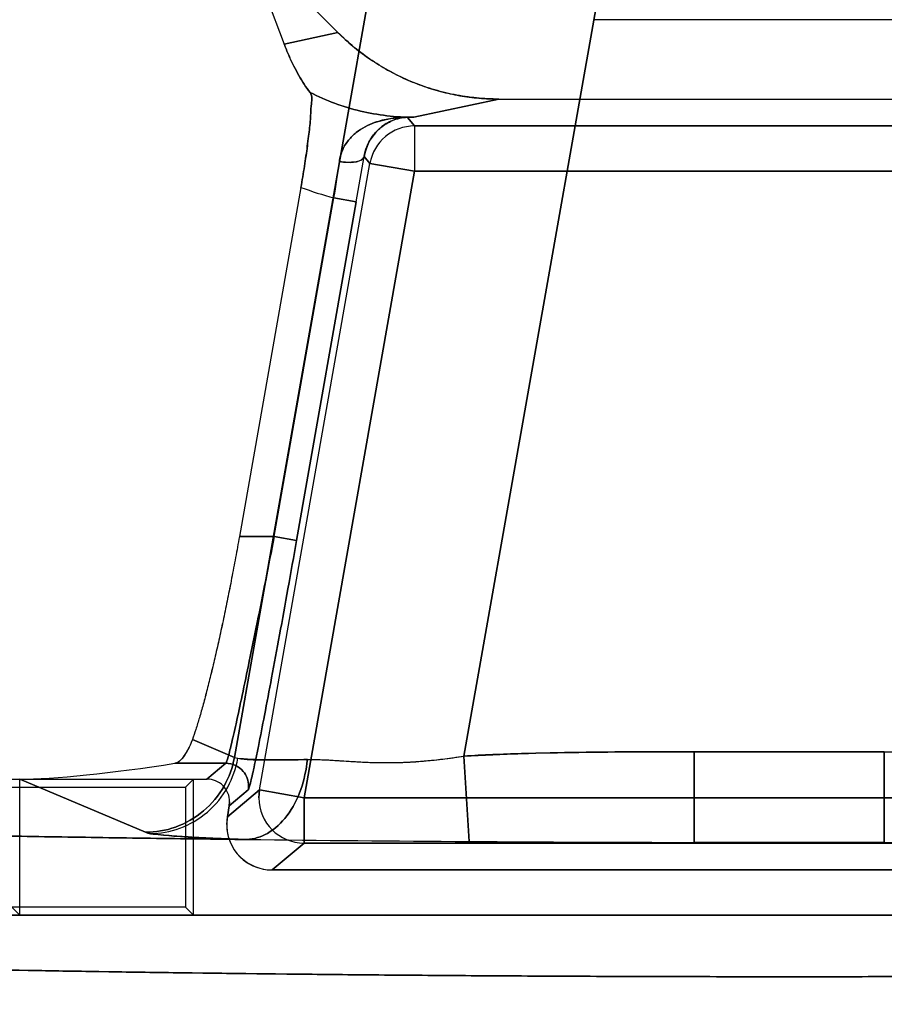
# Model space of a CAD drawing. Header units: millimetres. Extents: x 0 to 297, y 0 to 210.
# Tile 198 of 256: x 56.441 to 56.555, y 159.627 to 159.757. Entities that reach past the tile are written whole.
import ezdxf

# ---------------------------------------------------------------- set-up
doc = ezdxf.new("R2010")
doc.units = ezdxf.units.MM
doc.header["$LTSCALE"] = 16.335
doc.layers.get('0').update_dxf_attribs({"linetype": 'CONTINUOUS'})
for name, color, linetype in [('AXES_REF', 7, 'CONTINUOUS'), ('INTFCLR_1', 7, 'CONTINUOUS'), ('INTFCLR_72935', 7, 'CONTINUOUS')]:
    doc.layers.add(name, color=color, linetype=linetype)

msp = doc.modelspace()

# ---------------------------------------------------------------- linework, layer by layer
at = {"color": 7, "linetype": 'Continuous'}
for radius in [5.8174969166, 5.817, 5.7797484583]:
    msp.add_circle((57.454730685, 154.8339782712), radius, dxfattribs=at)
msp.add_arc((57.454730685, 154.8339782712), 5.76, 278.2771290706, 261.7228709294, dxfattribs=at)
at = {"layer": 'AXES_REF', "color": 9, "linetype": 'Continuous'}
msp.add_circle((57.454730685, 154.8339782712), 5.3067073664, dxfattribs=at)
at = {"layer": 'INTFCLR_1', "color": 6, "linetype": 'Continuous'}
for p, q in [((56.4704364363, 159.7678960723), (56.4757406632, 159.7539500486)), ((56.4828571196, 159.7554753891), (56.4704364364, 159.7678960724)), ((56.5683793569, 159.7571688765), (56.51674651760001, 159.7571688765)), ((56.5041464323, 159.7466688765), (56.5809794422, 159.7466688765)), ((56.4779591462, 159.7349854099), (56.46980977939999, 159.6887680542)), ((56.31249564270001, 159.6566688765), (56.4655270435, 159.6566688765)), ((56.440744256, 159.6386579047), (56.440744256, 159.6566688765)), ((56.4684810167, 159.6531484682), (56.4682253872, 159.6516987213)), ((56.46848101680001, 159.6531484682), (56.4685266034, 159.6536695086)), ((56.47413333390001, 159.6446579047), (56.6109925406, 159.6446579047)), ((56.7661163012, 159.6386579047), (56.3190095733, 159.6386579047)), ((56.440744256, 159.6386579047), (56.4396862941, 159.6397158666))]:
    msp.add_line(p, q, dxfattribs=at)
at = {"layer": 'INTFCLR_1', "color": 9, "linetype": 'Continuous'}
for p, q in [((56.4880885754, 159.7669312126), (56.4691558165, 159.6595582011)), ((56.4995313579, 159.659720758), (56.5175203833, 159.7617415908)), ((56.4828571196, 159.7554753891), (56.4757406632, 159.7539500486)), ((56.4928911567, 159.744256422), (56.5041464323, 159.7466688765)), ((56.49203855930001, 159.7442453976), (56.4928911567, 159.744256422)), ((56.4929944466, 159.7431062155), (56.49203855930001, 159.7442453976)), ((56.4929944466, 159.7431062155), (56.4929944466, 159.7371071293)), ((56.5921314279, 159.7431062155), (56.4929944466, 159.7431062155)), ((56.4870865, 159.7381488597), (56.4863185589, 159.7390640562)), ((56.4724712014, 159.6552613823), (56.4870865, 159.7381488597)), ((56.4870865, 159.7381488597), (56.4929944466, 159.7371071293)), ((56.4783791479, 159.6542196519), (56.4929944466, 159.7371071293)), ((56.5921314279, 159.7371071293), (56.4929944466, 159.7371071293)), ((56.47442679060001, 159.6887680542), (56.4823316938, 159.7335989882)), ((56.4852856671, 159.733078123), (56.4773807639, 159.688247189)), ((56.4823316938, 159.7335989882), (56.4852856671, 159.733078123)), ((56.46980977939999, 159.6887680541), (56.47442679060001, 159.6887680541)), ((56.4773807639, 159.688247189), (56.47442679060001, 159.6887680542)), ((56.4635950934, 159.6619068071), (56.4691558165, 159.659558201)), ((56.4691558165, 159.659558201), (56.46961516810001, 159.6594298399)), ((56.4995313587, 159.6597207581), (56.50020591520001, 159.6484276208)), ((56.529972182, 159.6483025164), (56.529972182, 159.6602952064)), ((56.529972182, 159.6602952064), (56.5551536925, 159.6602952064)), ((56.5551536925, 159.6602952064), (56.5551536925, 159.6483025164)), ((56.4612915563, 159.6587726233), (56.4680341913, 159.6587726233)), ((56.4655270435, 159.6566688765), (56.4680341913, 159.6587726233)), ((56.4573830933, 159.6496413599), (56.440744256, 159.6566688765)), ((56.4682253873, 159.6516987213), (56.4724712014, 159.6552613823)), ((56.4709881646, 159.655252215), (56.46848101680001, 159.6531484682)), ((56.4724712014, 159.6552613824), (56.4723804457, 159.6542196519)), ((56.4783791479, 159.6542196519), (56.4724712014, 159.6552613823)), ((56.4783791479, 159.6542196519), (56.4783791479, 159.6482205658)), ((56.6067467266, 159.6542196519), (56.4783791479, 159.6542196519)), ((56.4580294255, 159.649480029), (56.4573830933, 159.6496413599)), ((56.4783791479, 159.6482205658), (56.4741333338, 159.6446579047)), ((56.4783791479, 159.6482205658), (56.6067467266, 159.6482205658)), ((56.529972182, 159.6483025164), (56.5551536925, 159.6483025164))]:
    msp.add_line(p, q, dxfattribs=at)
at = {"layer": 'INTFCLR_1', "color": 7, "linetype": 'Continuous'}
for p, q in [((56.49203855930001, 159.7442453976), (56.4919450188, 159.7442517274)), ((56.4923770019, 159.7442599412), (56.4922962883, 159.7442584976)), ((56.4788061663, 159.6592711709), (56.48079930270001, 159.6592471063))]:
    msp.add_line(p, q, dxfattribs=at)
at = {"layer": 'INTFCLR_1', "color": 9, "linetype": 'Continuous'}
for centre, radius, start, end in [((56.4918801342, 159.8526730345), 0.1084213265, 270.0342886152, 270.534287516), ((56.4929962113, 159.7371050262), 0.006001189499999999, 90.016848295, 169.9831517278), ((55.6942865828, 159.8726544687), 0.8032192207, 349.9928440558, 350.4261478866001), ((56.1991909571, 159.7780360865), 0.2866065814, 351.0805572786, 352.0543630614), ((56.4928918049, 159.7744820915), 0.0422248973, 249.2897728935, 255.5170824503), ((56.4680212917, 159.6557721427), 0.0030120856, 350.0601726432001, 0.0341075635), ((56.4783819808, 159.6542220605), 0.006001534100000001, 180.022994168, 269.9729549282)]:
    msp.add_arc(centre, radius, start, end, dxfattribs=at)
at = {"layer": 'INTFCLR_1', "color": 6, "linetype": 'Continuous'}
for centre, radius, start, end in [((56.4655286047, 159.6536708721), 0.0029979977, 359.9739411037, 90.02983578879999), ((56.4741327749, 159.6506565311), 0.0059985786, 169.9947483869, 270.0053381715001), ((56.5389573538, 165.6270298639), 5.978727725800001, 269.3467848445, 269.6286317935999), ((56.5421959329, 166.1001256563), 6.451834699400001, 269.6271033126, 269.8914464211), ((56.5425629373, 166.2366811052), 6.5883906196, 269.8905047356, 270.1094952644), ((56.5429288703, 166.1003912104), 6.4521002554, 270.108558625, 270.372890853)]:
    msp.add_arc(centre, radius, start, end, dxfattribs=at)
msp.add_ellipse((56.45966445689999, 159.6606705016), major_axis=(0.0224244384, 0.0034061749), ratio=0.09365819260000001, start_param=-2.5890598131, end_param=-1.5124059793, dxfattribs=at)
for points, knots in [([(56.4828571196, 159.7554753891), (56.4834808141, 159.7548516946), (56.4847818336, 159.7536607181), (56.4868842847, 159.7520517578), (56.4891228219, 159.7506320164), (56.49147959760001, 159.7494141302), (56.4939248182, 159.7484121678), (56.4964248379, 159.7476346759), (56.49895911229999, 159.747080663), (56.50153495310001, 159.7467444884), (56.5032698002, 159.7466688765), (56.5041464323, 159.7466688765)], [0, 0, 0, 0, 0.1119609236, 0.2235464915, 0.335643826, 0.4479966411, 0.5598491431, 0.6706416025, 0.7799103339, 0.8887251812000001, 1, 1, 1, 1]), ([(56.4791622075, 159.7475369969), (56.4786277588, 159.7482475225), (56.47788266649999, 159.7493962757), (56.4769848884, 159.7510694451), (56.4763314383, 159.7524659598), (56.4759296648, 159.7534531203), (56.4757406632, 159.7539500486)], [0, 0, 0, 0, 0.365873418, 0.561597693, 0.7812155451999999, 1, 1, 1, 1]), ([(56.4791622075, 159.7475369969), (56.4795171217, 159.7470651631), (56.4792533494, 159.7457210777), (56.479234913, 159.7438605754), (56.4789602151, 159.741634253), (56.4786956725, 159.7395711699), (56.4784255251, 159.7377818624), (56.4782017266, 159.736387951), (56.4780416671, 159.7354534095), (56.4779591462, 159.7349854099)], [0, 0, 0, 0, 0.1400184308, 0.2798827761, 0.4584735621, 0.665135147, 0.7751643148, 0.8873007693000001, 1, 1, 1, 1]), ([(56.46980977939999, 159.6887680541), (56.4696472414, 159.6878462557), (56.4693157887, 159.6860090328), (56.46879958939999, 159.6832729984), (56.468268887, 159.6805806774), (56.4677283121, 159.6779561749), (56.4671826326, 159.6754226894), (56.4666367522, 159.6730029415), (56.4660955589, 159.6707185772), (56.4655639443, 159.6685897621), (56.465046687, 159.6666351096), (56.46454842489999, 159.6648714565), (56.46407395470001, 159.663314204), (56.4637527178, 159.6623508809), (56.4635950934, 159.6619068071)], [0, 0, 0, 0, 0.1017659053, 0.2029687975, 0.3027121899, 0.4001097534, 0.4942963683, 0.5844706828, 0.6697964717, 0.7495265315, 0.8230208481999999, 0.8896173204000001, 0.9487681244, 1, 1, 1, 1]), ([(56.4635950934, 159.6619068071), (56.4634169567, 159.6614049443), (56.4628537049, 159.6602940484), (56.4620638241, 159.6588942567), (56.4612915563, 159.6587726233)], [0, 0, 0, 0, 0.4051805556, 1, 1, 1, 1]), ([(56.4707968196, 159.6486907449), (56.4686584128, 159.6487152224), (56.4644042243, 159.6487663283), (56.4580587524, 159.6488499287), (56.45178665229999, 159.6489400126), (56.445593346, 159.649036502), (56.4394842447, 159.6491393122), (56.4334646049, 159.6492483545), (56.4275397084, 159.6493635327), (56.4217146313, 159.6494847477), (56.415994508, 159.6496118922), (56.4103842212, 159.6497448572), (56.40488873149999, 159.6498835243), (56.3995127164, 159.6500277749), (56.39426094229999, 159.6501774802), (56.3891378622, 159.6503325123), (56.3841480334, 159.6504927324), (56.3792956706, 159.6506580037), (56.3745851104, 159.6508281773), (56.3700203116, 159.6510031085), (56.3656053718, 159.6511826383), (56.3613439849, 159.6513666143), (56.357239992, 159.6515548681), (56.3532968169, 159.6517472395), (56.34951802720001, 159.6519435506), (56.345906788, 159.6521436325), (56.3424663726, 159.6523472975), (56.3391996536, 159.6525543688), (56.3361095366, 159.6527646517), (56.33319862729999, 159.6529779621), (56.3304695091, 159.6531940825), (56.3279244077, 159.6534128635), (56.3255658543, 159.6536339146), (56.3233947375, 159.6538576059), (56.321416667, 159.6540817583), (56.319621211, 159.6543123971), (56.3180483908, 159.6545292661), (56.3162228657, 159.6548586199), (56.3147612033, 159.6549932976), (56.31189227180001, 159.6561743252), (56.31249564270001, 159.6566688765)], [0, 0, 0, 0, 0.0403459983, 0.0802656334, 0.1197245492, 0.158688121, 0.1971232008, 0.2349956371, 0.2722737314, 0.3089238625, 0.3449157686, 0.3802166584, 0.4147976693, 0.4486270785, 0.4816774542, 0.5139182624, 0.5453237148, 0.5758644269, 0.6055163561, 0.6342514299, 0.6620474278, 0.6888777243, 0.7147218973, 0.7395550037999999, 0.7633583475, 0.7861088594, 0.8077892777, 0.8283789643, 0.84786253, 0.866222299, 0.8834432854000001, 0.8995115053, 0.9144138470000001, 0.9281384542, 0.9406748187, 0.9520138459, 0.9621482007, 0.9710725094, 0.985281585, 1, 1, 1, 1]), ([(56.7661163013, 159.6386579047), (56.7667269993, 159.6381381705), (56.7637520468, 159.6370291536), (56.7617979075, 159.6368010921), (56.7584978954, 159.6362564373), (56.75480094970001, 159.6358597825), (56.75024171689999, 159.6354181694), (56.7449761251, 159.6350007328), (56.7388898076, 159.6345827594), (56.73209523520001, 159.6341796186), (56.7246143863, 159.6337906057), (56.7164749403, 159.6334178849), (56.7077088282, 159.6330628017), (56.69834495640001, 159.6327265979), (56.6884204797, 159.6324105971), (56.6779710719, 159.6321159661), (56.6670423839, 159.6318439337), (56.6556689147, 159.6315952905), (56.6438881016, 159.6313708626), (56.6317454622, 159.6311715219), (56.6192919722, 159.6309980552), (56.6065682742, 159.6308509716), (56.5936137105, 159.6307307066), (56.5804728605, 159.6306376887), (56.56719574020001, 159.6305722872), (56.5538359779, 159.6305347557), (56.540449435, 159.6305251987), (56.5270833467, 159.6305435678), (56.5137818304, 159.6305897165), (56.5005846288, 159.6306634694), (56.48753747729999, 159.6307645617), (56.4746862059, 159.6308926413), (56.4620803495, 159.6310472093), (56.4497691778, 159.6312276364), (56.4377987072, 159.6314331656), (56.4262063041, 159.6316630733), (56.4150364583, 159.6319164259), (56.4043277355, 159.6321922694), (56.39411774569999, 159.632489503), (56.3844326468, 159.6328073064), (56.3753135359, 159.6331443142), (56.36678743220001, 159.6334994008), (56.3588885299, 159.6338710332), (56.35164115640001, 159.6342578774), (56.3450739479, 159.634658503), (56.339214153, 159.6350696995), (56.33415563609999, 159.6354867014), (56.3299819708, 159.6358870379), (56.326710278, 159.6362806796), (56.3242951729, 159.6365893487), (56.3220540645, 159.6370585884), (56.3206193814, 159.6370554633), (56.31862249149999, 159.6383284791), (56.3190095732, 159.6386579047)], [0, 0, 0, 0, 0.0053634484, 0.0105080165, 0.0174696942, 0.0261292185, 0.0359552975, 0.0479090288, 0.061523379, 0.0767353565, 0.0934392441, 0.111622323, 0.1312314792, 0.1521169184, 0.1742905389, 0.1976424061, 0.222032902, 0.2474069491, 0.2737291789, 0.3008402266, 0.3286309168, 0.35702934, 0.3859452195, 0.4152780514, 0.4449208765, 0.4747470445, 0.504631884, 0.534453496, 0.5641429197, 0.5935963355, 0.6227211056, 0.6514081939, 0.6795531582, 0.7070385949, 0.7337572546, 0.7596264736, 0.7845867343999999, 0.8084831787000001, 0.8312728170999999, 0.8529025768, 0.8732943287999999, 0.8923052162, 0.9099766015, 0.9261822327, 0.9408466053, 0.9539794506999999, 0.9654744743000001, 0.9747786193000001, 0.9820611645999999, 0.9874063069, 0.9913214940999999, 0.99660046, 1, 1, 1, 1])]:
    msp.add_open_spline(points, degree=3, knots=knots, dxfattribs=at)
at = {"layer": 'INTFCLR_1', "color": 9, "linetype": 'Continuous'}
for points, knots in [([(56.4928911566, 159.7442564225), (56.4905208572, 159.7442551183), (56.4857659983, 159.7448112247), (56.48127290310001, 159.7464643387), (56.47916220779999, 159.7475369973)], [0, 0, 0, 0, 0.5002826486, 1, 1, 1, 1]), ([(56.48304602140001, 159.7384174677), (56.4834153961, 159.7383491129), (56.4843067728, 159.7382658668), (56.48544653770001, 159.7383012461), (56.4862582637, 159.7387870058), (56.4863185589, 159.739064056)], [0, 0, 0, 0, 0.3213345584, 0.7574586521, 1, 1, 1, 1]), ([(56.4680341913, 159.6587726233), (56.468090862, 159.6588158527), (56.46814999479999, 159.6590681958), (56.4684224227, 159.6598383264), (56.4686840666, 159.6610443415), (56.46904755, 159.662561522), (56.4695346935, 159.6647423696), (56.47024138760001, 159.6680005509), (56.4711755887, 159.6724689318), (56.4722121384, 159.6775485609), (56.4733106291, 159.6830499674), (56.4740524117, 159.6868378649), (56.47442679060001, 159.6887680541)], [0, 0, 0, 0, 0.0069694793, 0.0231067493, 0.082544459, 0.125315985, 0.1762760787, 0.3008033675, 0.4514571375, 0.6225809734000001, 0.8077473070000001, 1, 1, 1, 1]), ([(56.4773807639, 159.688247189), (56.4770064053, 159.686124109), (56.476264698, 159.6819576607), (56.475166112, 159.6759062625), (56.4741299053, 159.6703183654), (56.4731947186, 159.6654043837), (56.47249048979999, 159.6618174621), (56.4719993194, 159.6594228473), (56.4717045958, 159.6580193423), (56.4714509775, 159.6569083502), (56.4712675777, 159.6560720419), (56.4711016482, 159.6555777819), (56.471047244, 159.6553017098), (56.4709881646, 159.655252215)], [0, 0, 0, 0, 0.1923729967, 0.3776316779, 0.5488160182, 0.6994950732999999, 0.8240116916, 0.8749520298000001, 0.9176942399, 0.9518262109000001, 0.9770472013, 0.9931225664, 1, 1, 1, 1]), ([(56.4573830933, 159.6496413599), (56.4587231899, 159.6496452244), (56.4615113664, 159.6501281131), (56.4652281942, 159.6522630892), (56.4679650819, 159.6555663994), (56.4689201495, 159.658235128), (56.4691558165, 159.659558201)], [0, 0, 0, 0, 0.2418458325, 0.4995103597, 0.7574691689, 1, 1, 1, 1]), ([(56.4580294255, 159.649480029), (56.4593490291, 159.6494891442), (56.4620992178, 159.6499851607), (56.4657556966, 159.6521367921), (56.4684437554, 159.6554454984), (56.46938209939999, 159.6581080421), (56.46961516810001, 159.6594298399)], [0, 0, 0, 0, 0.2401135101, 0.4970672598, 0.7557827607, 1, 1, 1, 1]), ([(56.46961516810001, 159.6594298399), (56.4706929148, 159.6592398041), (56.47268746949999, 159.6592295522), (56.4757483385, 159.6592046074), (56.4777209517, 159.659245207), (56.4788061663, 159.6592711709)], [0, 0, 0, 0, 0.3569481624, 0.6459376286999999, 1, 1, 1, 1]), ([(56.5299721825, 159.6602952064), (56.52743311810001, 159.6602952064), (56.5223551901, 159.6602908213), (56.5147406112, 159.6602369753), (56.5071308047, 159.6600851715), (56.5020630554, 159.6598719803), (56.4995313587, 159.6597207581)], [0, 0, 0, 0, 0.2500000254, 0.5000000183, 0.7500000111, 1, 1, 1, 1]), ([(56.4710333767, 159.6557739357), (56.4710332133, 159.6564574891), (56.4704851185, 159.6580357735), (56.46887920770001, 159.6587723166), (56.4680341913, 159.6587726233)], [0, 0, 0, 0, 0.4471849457, 1, 1, 1, 1]), ([(56.4788061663, 159.6592711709), (56.4786757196, 159.6579309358), (56.4781151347, 159.6552929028), (56.4763695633, 159.6518378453), (56.47384443, 159.6493947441), (56.4717477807, 159.6487270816), (56.47079682, 159.648690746)], [0, 0, 0, 0, 0.2822889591, 0.5592756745, 0.8004991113, 1, 1, 1, 1]), ([(56.4707968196, 159.6486907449), (56.4692913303, 159.6487387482), (56.4665554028, 159.6488386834), (56.4628943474, 159.6490194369), (56.4601428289, 159.6492176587), (56.4586210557, 159.6493757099), (56.4580294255, 159.649480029)], [0, 0, 0, 0, 0.3531130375, 0.6418318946, 0.8591638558, 1, 1, 1, 1])]:
    msp.add_open_spline(points, degree=3, knots=knots, dxfattribs=at)
at = {"layer": 'INTFCLR_1', "color": 7, "linetype": 'Continuous'}
for points, knots in [([(56.48304602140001, 159.7384174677), (56.4831194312, 159.7389455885), (56.4834051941, 159.7399548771), (56.4842041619, 159.7412516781), (56.4852411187, 159.7422680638), (56.48642469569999, 159.7430302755), (56.4877023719, 159.743582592), (56.4896678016, 159.7441335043), (56.4912596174, 159.7442823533), (56.4923770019, 159.7442599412)], [0, 0, 0, 0, 0.1329342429, 0.2574200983, 0.3756536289, 0.4919354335, 0.6064872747, 0.7213634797, 1, 1, 1, 1]), ([(56.4922962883, 159.7442584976), (56.49161905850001, 159.7442687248), (56.4903161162, 159.7440213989), (56.48781123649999, 159.7426617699), (56.4865680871, 159.7405801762), (56.4863185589, 159.739064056)], [0, 0, 0, 0, 0.2396013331, 0.4564480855, 1, 1, 1, 1]), ([(56.4788061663, 159.6592711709), (56.480312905, 159.6593072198), (56.482641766, 159.6591478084), (56.4858304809, 159.6589431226), (56.4884180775, 159.6588439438), (56.4911070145, 159.6588613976), (56.4938690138, 159.6590196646), (56.4962042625, 159.6592636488), (56.4980978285, 159.6595115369), (56.4990529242, 159.6596495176), (56.4995313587, 159.6597207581)], [0, 0, 0, 0, 0.2175855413, 0.3362524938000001, 0.4614624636, 0.5913015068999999, 0.7243046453, 0.8606882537, 0.9301683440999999, 1, 1, 1, 1]), ([(56.4817828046, 159.6591996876), (56.4823759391, 159.6591660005), (56.4834909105, 159.6590944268), (56.48526292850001, 159.6589810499), (56.4872762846, 159.6588800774), (56.4892712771, 159.6588443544), (56.4911788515, 159.6588788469), (56.49290233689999, 159.6589614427), (56.494865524, 159.6591190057), (56.4971029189, 159.6593721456), (56.4986872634, 159.65959391), (56.4995313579, 159.659720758)], [0, 0, 0, 0, 0.1001055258, 0.1882595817, 0.2991993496, 0.4397641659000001, 0.5243668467, 0.6206445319, 0.730460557, 0.8561711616, 1, 1, 1, 1])]:
    msp.add_open_spline(points, degree=3, knots=knots, dxfattribs=at)
at = {"layer": 'INTFCLR_72935', "color": 6, "linetype": 'Continuous'}
for p, q in [((56.4704368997, 159.7678987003), (56.4757422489, 159.7539497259)), ((56.47043689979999, 159.7678987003), (56.4828602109, 159.7554753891)), ((56.568379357, 159.7571688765), (56.5167465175, 159.7571688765)), ((56.5041495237, 159.7466688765), (56.5809763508, 159.7466688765)), ((56.47795933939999, 159.7349865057), (56.46980977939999, 159.6887680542)), ((56.31249564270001, 159.6566688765), (56.4655270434, 159.6566688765)), ((56.3128741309, 159.6556109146), (56.4626641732, 159.6556109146)), ((56.46372213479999, 159.6566688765), (56.4626641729, 159.6556109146)), ((56.4626641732, 159.6556109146), (56.4626641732, 159.639715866)), ((56.46372213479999, 159.6386579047), (56.46372213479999, 159.6566688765)), ((56.4682253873, 159.6516987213), (56.46848101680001, 159.6531484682)), ((56.4685266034, 159.6536695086), (56.46848101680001, 159.6531484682)), ((56.4681342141, 159.6506566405), (56.4682253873, 159.6516987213)), ((56.6109925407, 159.6446579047), (56.4741333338, 159.6446579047)), ((56.4626641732, 159.639715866), (56.3186206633, 159.639715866)), ((56.3190095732, 159.6386579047), (56.7661163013, 159.6386579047)), ((56.46372213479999, 159.6386579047), (56.462664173, 159.6397158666))]:
    msp.add_line(p, q, dxfattribs=at)
at = {"layer": 'INTFCLR_72935', "color": 9, "linetype": 'Continuous'}
for p, q in [((56.4691558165, 159.6595582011), (56.4880885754, 159.7669312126)), ((56.5175203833, 159.7617415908), (56.4995313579, 159.659720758)), ((56.4757422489, 159.7539497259), (56.482860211, 159.7554753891)), ((56.5041495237, 159.7466688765), (56.492894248, 159.744256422)), ((56.492894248, 159.744256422), (56.4920385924, 159.7442453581)), ((56.4920385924, 159.7442453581), (56.4929944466, 159.7431062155)), ((56.4929944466, 159.7431062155), (56.4929944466, 159.7371071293)), ((56.4929944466, 159.7431062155), (56.5921314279, 159.7431062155)), ((56.4863185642, 159.73906405), (56.4870865, 159.7381488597)), ((56.4724712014, 159.6552613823), (56.4870865, 159.7381488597)), ((56.4929944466, 159.7371071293), (56.4870865, 159.7381488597)), ((56.4929944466, 159.7371071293), (56.4783791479, 159.6542196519)), ((56.4929944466, 159.7371071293), (56.5921314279, 159.7371071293)), ((56.47442679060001, 159.6887680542), (56.4823318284, 159.7335997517)), ((56.4773807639, 159.688247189), (56.4852858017, 159.7330788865)), ((56.4852858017, 159.7330788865), (56.4823318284, 159.7335997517)), ((56.47442679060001, 159.6887680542), (56.46980977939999, 159.6887680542)), ((56.47442679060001, 159.6887680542), (56.4773807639, 159.688247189)), ((56.4691558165, 159.659558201), (56.4635950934, 159.6619068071)), ((56.5002059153, 159.6484276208), (56.4995313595, 159.6597207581)), ((56.529972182, 159.6602952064), (56.529972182, 159.6483025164)), ((56.5551536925, 159.6602952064), (56.529972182, 159.6602952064)), ((56.5551536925, 159.6483025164), (56.5551536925, 159.6602952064)), ((56.4680341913, 159.6587726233), (56.4612915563, 159.6587726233)), ((56.4680341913, 159.6587726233), (56.4655270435, 159.6566688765)), ((56.440744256, 159.6566688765), (56.4573830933, 159.6496413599)), ((56.4724712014, 159.6552613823), (56.4682253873, 159.6516987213)), ((56.46848101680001, 159.6531484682), (56.4709881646, 159.655252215)), ((56.4723804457, 159.6542196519), (56.4724712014, 159.6552613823)), ((56.4724712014, 159.6552613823), (56.4783791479, 159.6542196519)), ((56.4783791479, 159.6482205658), (56.4783791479, 159.6542196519)), ((56.4783791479, 159.6542196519), (56.6067467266, 159.6542196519)), ((56.4741333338, 159.6446579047), (56.4783791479, 159.6482205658)), ((56.6067467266, 159.6482205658), (56.4783791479, 159.6482205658)), ((56.5551536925, 159.6483025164), (56.529972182, 159.6483025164))]:
    msp.add_line(p, q, dxfattribs=at)
at = {"layer": 'INTFCLR_72935', "color": 7, "linetype": 'Continuous'}
for p, q in [((56.49194471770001, 159.7442517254), (56.4920385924, 159.7442453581)), ((56.4922964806, 159.7442584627), (56.4923768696, 159.7442599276))]:
    msp.add_line(p, q, dxfattribs=at)
at = {"layer": 'INTFCLR_72935', "color": 9, "linetype": 'Continuous'}
for centre, radius, start, end in [((56.4918832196, 159.852674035), 0.108422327, 270.0324986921, 270.5342857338), ((56.49299620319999, 159.7371050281), 0.0060011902, 90.0167714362, 169.9831562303), ((55.6944268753, 159.872629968), 0.8030767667, 349.9928814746, 350.4262064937), ((56.1992793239, 159.7780178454), 0.2865164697, 351.0815760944, 352.0555671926), ((56.4928949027, 159.7744820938), 0.04222490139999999, 249.2855617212, 255.5129312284), ((56.46802129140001, 159.6557721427), 0.0030120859, 350.0601726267, 0.0341071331), ((56.47838198, 159.6542220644), 0.006001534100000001, 180.0230315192, 269.972962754)]:
    msp.add_arc(centre, radius, start, end, dxfattribs=at)
at = {"layer": 'INTFCLR_72935', "color": 6, "linetype": 'Continuous'}
for centre, radius, start, end in [((56.4655285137, 159.6536707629), 0.0029981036, 359.9760303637, 90.028097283), ((56.4741326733, 159.6506564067), 0.0059984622, 179.9977659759, 270.0063091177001), ((56.539073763, 165.640117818), 5.9918161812, 269.3470985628, 269.62832985), ((56.5421964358, 166.1002775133), 6.451986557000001, 269.6271076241, 269.8914445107), ((56.5425629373, 166.2411908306), 6.5929003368, 269.8905796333, 270.1094203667), ((56.5429305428, 166.1000118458), 6.4517208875, 270.1085501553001, 270.3728979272)]:
    msp.add_arc(centre, radius, start, end, dxfattribs=at)
msp.add_ellipse((56.45966445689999, 159.6606705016), major_axis=(0.0224244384, 0.0034061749), ratio=0.09365819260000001, start_param=-2.5890598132, end_param=-1.5124059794, dxfattribs=at)
for points, knots in [([(56.5041495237, 159.7466688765), (56.5031636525, 159.7466688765), (56.5011754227, 159.7467663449), (56.4982152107, 159.7472070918), (56.49531036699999, 159.747940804), (56.4925189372, 159.7489487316), (56.4898636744, 159.7502127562), (56.4873517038, 159.751723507), (56.4849982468, 159.7534721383), (56.4835488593, 159.7547867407), (56.4828602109, 159.7554753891)], [0, 0, 0, 0, 0.1251515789, 0.2522228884, 0.3793277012, 0.5048511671, 0.6283660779, 0.7520625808, 0.8763686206, 1, 1, 1, 1]), ([(56.4757422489, 159.753949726), (56.4759328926, 159.7534484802), (56.4763354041, 159.7524600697), (56.4769896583, 159.7510629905), (56.4778851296, 159.749394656), (56.47862906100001, 159.7482477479), (56.4791624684, 159.7475384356)], [0, 0, 0, 0, 0.2207518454, 0.4391205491, 0.6346731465, 1, 1, 1, 1]), ([(56.47795933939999, 159.7349865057), (56.4780416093, 159.7354530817), (56.478201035, 159.7363838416), (56.4784238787, 159.7377712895), (56.4786929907, 159.7395523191), (56.4789573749, 159.7416105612), (56.47923320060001, 159.743838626), (56.479252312, 159.74570844), (56.4795201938, 159.7470627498), (56.4791624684, 159.7475384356)], [0, 0, 0, 0, 0.1123542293, 0.2239221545, 0.3333084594, 0.5391984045, 0.7180400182, 0.8588535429, 1, 1, 1, 1]), ([(56.46980977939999, 159.6887680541), (56.4696470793, 159.6878453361), (56.469315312, 159.6860064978), (56.4687987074, 159.6832683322), (56.4682676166, 159.680574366), (56.4677267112, 159.6779485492), (56.4671808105, 159.6754143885), (56.4666348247, 159.6729946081), (56.4660936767, 159.6707108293), (56.4655622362, 159.6685831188), (56.4650453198, 159.666630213), (56.4645475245, 159.6648682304), (56.4640733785, 159.6633127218), (56.4637524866, 159.6623502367), (56.4635950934, 159.6619068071)], [0, 0, 0, 0, 0.1018674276, 0.2031477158, 0.3029480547, 0.400394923, 0.4946225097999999, 0.5847833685, 0.6700876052, 0.7497896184, 0.8232123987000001, 0.8897154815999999, 0.9488425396, 1, 1, 1, 1]), ([(56.4635950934, 159.6619068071), (56.4633510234, 159.6612191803), (56.4627501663, 159.6601246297), (56.4618728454, 159.6588641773), (56.4612915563, 159.6587726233)], [0, 0, 0, 0, 0.5535625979, 1, 1, 1, 1]), ([(56.31249564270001, 159.6566688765), (56.3120873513, 159.6563342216), (56.3138859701, 159.6551502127), (56.3155031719, 159.6550534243), (56.3176461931, 159.6545764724), (56.3196219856, 159.6543142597), (56.32141641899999, 159.6540811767), (56.3233948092, 159.6538577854), (56.3255658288, 159.6536338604), (56.3279244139, 159.6534128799), (56.330469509, 159.6531940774), (56.3331986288, 159.6529779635), (56.3361095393, 159.6527646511), (56.3391996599, 159.6525543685), (56.3424663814, 159.6523472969), (56.3459068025, 159.6521436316), (56.349518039, 159.65194355), (56.35329683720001, 159.6517472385), (56.3572400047, 159.6515548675), (56.3613440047, 159.6513666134), (56.3656053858, 159.6511826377), (56.3700203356, 159.6510031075), (56.374585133, 159.6508281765), (56.3792957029, 159.6506580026), (56.3841480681, 159.6504927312), (56.3891379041, 159.650332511), (56.3942609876, 159.6501774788), (56.3995127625, 159.6500277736), (56.4048887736, 159.6498835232), (56.4103842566, 159.6497448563), (56.415994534, 159.6496118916), (56.4217146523, 159.6494847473), (56.4275397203, 159.6493635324), (56.4334646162, 159.6492483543), (56.4394842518, 159.6491393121), (56.4455933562, 159.6490365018), (56.4517866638, 159.6489400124), (56.4580587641, 159.6488499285), (56.464404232, 159.6487663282), (56.4686584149, 159.6487152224), (56.4707968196, 159.6486907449)], [0, 0, 0, 0, 0.0099543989, 0.0217397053, 0.0383651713, 0.0484940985, 0.0598270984, 0.072356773, 0.08607405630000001, 0.1009684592, 0.1170281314, 0.1342399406, 0.1525898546, 0.1720631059, 0.1926418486, 0.21431062, 0.2370491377, 0.2608396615, 0.2856596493, 0.3114898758, 0.3383060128, 0.3660870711, 0.3948069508, 0.4244430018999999, 0.4549675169, 0.4863562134, 0.5185798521, 0.5516126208, 0.5854239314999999, 0.6199864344, 0.6552684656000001, 0.6912410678, 0.7278716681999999, 0.765129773, 0.8029820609, 0.8413965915, 0.8803394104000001, 0.9197772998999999, 0.9596755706, 1, 1, 1, 1]), ([(56.3190095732, 159.6386579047), (56.3183988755, 159.6381381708), (56.3213738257, 159.6370291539), (56.3233279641, 159.6368010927), (56.3266279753, 159.6362564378), (56.33032492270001, 159.6358597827), (56.3348841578, 159.6354181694), (56.3401497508, 159.6350007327), (56.3462360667, 159.6345827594), (56.3530306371, 159.6341796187), (56.3605114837, 159.633790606), (56.368650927, 159.6334178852), (56.3774170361, 159.6330628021), (56.3867809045, 159.6327265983), (56.3967053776, 159.6324105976), (56.4071547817, 159.6321159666), (56.41808346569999, 159.6318439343), (56.4294569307, 159.6315952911), (56.4412377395, 159.6313708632), (56.4533803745, 159.6311715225), (56.46583386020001, 159.6309980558), (56.4785575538, 159.6308509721), (56.4915121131, 159.630730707), (56.5046529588, 159.630637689), (56.5179300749, 159.6305722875), (56.5312898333, 159.6305347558), (56.5446763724, 159.6305251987), (56.5580424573, 159.6305435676), (56.5713439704, 159.6305897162), (56.5845411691, 159.6306634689), (56.597588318, 159.630764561), (56.6104395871, 159.6308926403), (56.6230454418, 159.6310472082), (56.63535661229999, 159.6312276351), (56.6473270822, 159.631433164), (56.658919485, 159.6316630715), (56.67008933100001, 159.6319164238), (56.68079805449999, 159.6321922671), (56.69100804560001, 159.6324895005), (56.7006931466, 159.6328073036), (56.7098122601, 159.6331443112), (56.718338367, 159.6334993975), (56.726237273, 159.6338710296), (56.7334846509, 159.6342578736), (56.7400518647, 159.6346584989), (56.7459116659, 159.6350696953), (56.7509701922, 159.6354866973), (56.7551438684, 159.6358870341), (56.7584155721, 159.6362806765), (56.7608306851, 159.6365893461), (56.7630718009, 159.6370585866), (56.7645064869, 159.6370554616), (56.7665033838, 159.6383284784), (56.7661163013, 159.6386579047)], [0, 0, 0, 0, 0.0053634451, 0.0105080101, 0.0174696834, 0.0261292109, 0.0359553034, 0.0479090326, 0.0615233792, 0.0767353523, 0.0934392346, 0.1116223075, 0.1312314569, 0.1521168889, 0.1742905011, 0.1976423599, 0.2220328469, 0.2474068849, 0.2737291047, 0.3008401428, 0.3286308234, 0.3570292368, 0.3859451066, 0.4152779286, 0.4449207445, 0.4747469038, 0.504631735, 0.5344533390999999, 0.564142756, 0.5935961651, 0.6227209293, 0.6514080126, 0.679552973, 0.7070384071, 0.7337570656, 0.7596262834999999, 0.7845865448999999, 0.8084829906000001, 0.8312726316, 0.8529023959, 0.8732941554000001, 0.8923050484, 0.9099764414, 0.9261820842, 0.9408464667, 0.9539793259, 0.9654743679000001, 0.9747785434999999, 0.9820611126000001, 0.9874062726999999, 0.9913214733, 0.9966004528, 1, 1, 1, 1])]:
    msp.add_open_spline(points, degree=3, knots=knots, dxfattribs=at)
at = {"layer": 'INTFCLR_72935', "color": 9, "linetype": 'Continuous'}
for points, knots in [([(56.4791624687, 159.747538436), (56.4812735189, 159.7464653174), (56.4857675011, 159.7448114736), (56.49052342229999, 159.744255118), (56.492894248, 159.7442564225)], [0, 0, 0, 0, 0.4997172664, 1, 1, 1, 1]), ([(56.4863185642, 159.7390640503), (56.48622844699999, 159.7386499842), (56.4848259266, 159.7381705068), (56.4837678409, 159.7382840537), (56.4830459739, 159.7384176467)], [0, 0, 0, 0, 0.3659772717, 1, 1, 1, 1]), ([(56.47442679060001, 159.6887680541), (56.4740524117, 159.6868378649), (56.4733106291, 159.6830499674), (56.4722121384, 159.6775485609), (56.4711755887, 159.6724689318), (56.47024138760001, 159.6680005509), (56.4695346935, 159.6647423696), (56.46904755, 159.662561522), (56.4686840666, 159.6610443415), (56.4684224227, 159.6598383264), (56.46814999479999, 159.6590681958), (56.468090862, 159.6588158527), (56.4680341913, 159.6587726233)], [0, 0, 0, 0, 0.1922526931, 0.3774190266, 0.5485428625, 0.6991966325, 0.8237239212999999, 0.8746840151, 0.9174555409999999, 0.9768932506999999, 0.9930305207, 1, 1, 1, 1]), ([(56.4709881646, 159.655252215), (56.47104721, 159.6553017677), (56.471101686, 159.6555777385), (56.4712675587, 159.6560720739), (56.47145098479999, 159.6569083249), (56.47170459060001, 159.6580193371), (56.47199932, 159.6594228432), (56.47249048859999, 159.6618174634), (56.4731947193, 159.6654043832), (56.4741299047, 159.670318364), (56.4751661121, 159.6759062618), (56.4762646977, 159.68195766), (56.4770064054, 159.6861241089), (56.4773807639, 159.688247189)], [0, 0, 0, 0, 0.0068784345, 0.0229525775, 0.0481731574, 0.0823054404, 0.1250479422, 0.1759883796, 0.3005048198, 0.4511839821, 0.6223682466, 0.8076269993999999, 1, 1, 1, 1]), ([(56.4691558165, 159.6595582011), (56.4689201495, 159.658235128), (56.4679650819, 159.6555663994), (56.4652281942, 159.6522630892), (56.4615113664, 159.6501281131), (56.4587231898, 159.6496452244), (56.4573830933, 159.6496413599)], [0, 0, 0, 0, 0.2425308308, 0.5004896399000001, 0.758154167, 1, 1, 1, 1]), ([(56.4788061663, 159.6592711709), (56.4775488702, 159.6592402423), (56.4753201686, 159.6592112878), (56.4724096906, 159.6592043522), (56.4704746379, 159.6593392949), (56.4694475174, 159.6594046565), (56.4691558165, 159.6595582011)], [0, 0, 0, 0, 0.3900097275, 0.6925847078, 0.8977761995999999, 1, 1, 1, 1]), ([(56.4788061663, 159.6592711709), (56.4795361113, 159.6592799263), (56.4810418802, 159.6592567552), (56.4833641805, 159.6591014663), (56.4858254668, 159.6589430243), (56.48841223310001, 159.6588441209), (56.4911001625, 159.6588613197), (56.493861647, 159.6590188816), (56.49620063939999, 159.6592636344), (56.49809771, 159.6595104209), (56.49905391, 159.6596475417), (56.4995313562, 159.6597207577)], [0, 0, 0, 0, 0.1053821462, 0.2172606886, 0.3359554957, 0.4614327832, 0.5908719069, 0.7238346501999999, 0.8605590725, 0.9302703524, 1, 1, 1, 1]), ([(56.4995313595, 159.6597207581), (56.5020624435, 159.6598594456), (56.5071335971, 159.6600924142), (56.5147461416, 159.6602354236), (56.5223587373, 159.6602914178), (56.5274343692, 159.6602954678), (56.529972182, 159.6602952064)], [0, 0, 0, 0, 0.2499999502, 0.4999999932, 0.7500000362, 1, 1, 1, 1]), ([(56.5551536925, 159.6602952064), (56.5576927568, 159.6602954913), (56.5627707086, 159.6602913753), (56.5703851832, 159.6602355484), (56.5779953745, 159.6600909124), (56.5830622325, 159.6598618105), (56.5855945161, 159.6597207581)], [0, 0, 0, 0, 0.2500000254, 0.5000000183, 0.7500000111, 1, 1, 1, 1]), ([(56.4680341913, 159.6587726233), (56.46887920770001, 159.6587723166), (56.4704851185, 159.6580357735), (56.4710332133, 159.6564574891), (56.4710333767, 159.6557739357)], [0, 0, 0, 0, 0.5528150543, 1, 1, 1, 1]), ([(56.4707968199, 159.648690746), (56.4717477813, 159.6487270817), (56.4738444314, 159.6493947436), (56.4763695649, 159.6518378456), (56.4781151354, 159.6552929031), (56.4786757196, 159.6579309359), (56.4788061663, 159.6592711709)], [0, 0, 0, 0, 0.1995010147, 0.4407244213, 0.7177110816, 1, 1, 1, 1]), ([(56.4573830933, 159.6496413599), (56.45780818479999, 159.6494618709), (56.45921531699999, 159.6493334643), (56.4619229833, 159.6490594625), (56.4659556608, 159.6488683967), (56.4690523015, 159.6487463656), (56.4707968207, 159.6486907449)], [0, 0, 0, 0, 0.1028334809, 0.3086057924, 0.6110232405, 1, 1, 1, 1])]:
    msp.add_open_spline(points, degree=3, knots=knots, dxfattribs=at)
at = {"layer": 'INTFCLR_72935', "color": 7, "linetype": 'Continuous'}
for points, knots in [([(56.4923768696, 159.7442599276), (56.492088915, 159.7442657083), (56.49120249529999, 159.744240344), (56.4896268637, 159.7440994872), (56.4879196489, 159.7436749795), (56.4864318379, 159.7430341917), (56.48524844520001, 159.7422741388), (56.4842088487, 159.7412584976), (56.4834062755, 159.7399584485), (56.4831195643, 159.7389471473), (56.4830459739, 159.7384176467)], [0, 0, 0, 0, 0.0717826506, 0.2208773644, 0.3935592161, 0.5075474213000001, 0.6233329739, 0.7421456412, 0.8667617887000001, 1, 1, 1, 1]), ([(56.4863185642, 159.7390640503), (56.4863912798, 159.7395047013), (56.4866722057, 159.7405224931), (56.48746460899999, 159.7419051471), (56.4887096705, 159.7431407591), (56.49031943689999, 159.7440254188), (56.4916193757, 159.7442686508), (56.4922964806, 159.7442584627)], [0, 0, 0, 0, 0.1561922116, 0.3662215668, 0.5494801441, 0.7631706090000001, 1, 1, 1, 1])]:
    msp.add_open_spline(points, degree=3, knots=knots, dxfattribs=at)

doc.saveas('drawing.dxf')
